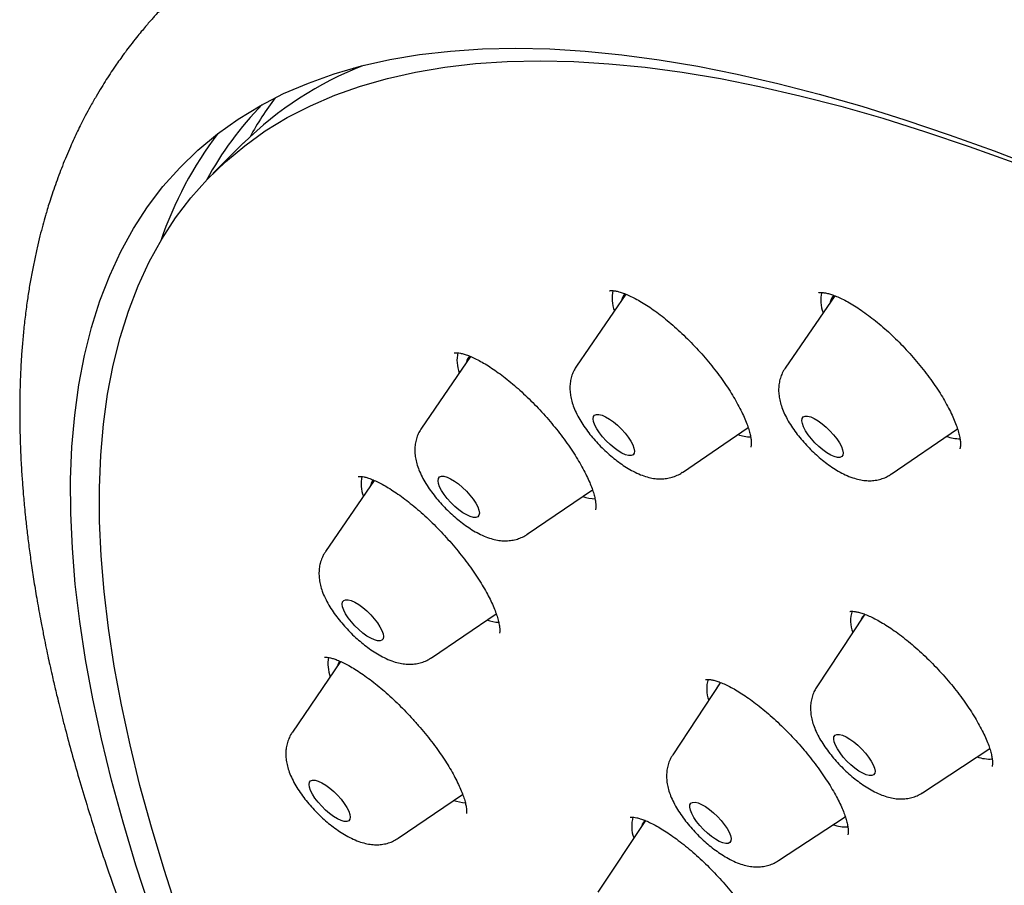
# Model space of a CAD drawing. Header units: millimetres. Extents: x 8 to 1577, y 12 to 2536.
# Tile 24 of 66: x 1284 to 1300, y 761 to 776. Entities that reach past the tile are written whole.
import ezdxf

# ---------------------------------------------------------------- set-up
doc = ezdxf.new("R2010")
doc.units = ezdxf.units.MM

msp = doc.modelspace()

# ---------------------------------------------------------------- linework, layer by layer
at = {"color": 7, "linetype": 'Continuous', "lineweight": 30}
for p, q in [((1289.823, 774.688), (1289.844, 774.72)), ((1288.045, 773.498), (1287.547, 773)), ((1294.268, 771.037), (1293.464, 769.864)), ((1297.668, 771.012), (1296.861, 769.835)), ((1291.739, 770.023), (1290.94, 768.856)), ((1296.856, 769.826), (1296.861, 769.835)), ((1295.188, 768.136), (1296.258, 768.865)), ((1298.585, 768.107), (1299.665, 768.843)), ((1299.659, 768.838), (1299.666, 768.84)), ((1290.173, 768.005), (1289.38, 766.847)), ((1292.664, 767.128), (1293.725, 767.851)), ((1292.669, 767.132), (1292.664, 767.128)), ((1291.104, 765.119), (1292.156, 765.836)), ((1298.148, 765.814), (1297.375, 764.646)), ((1289.626, 765.057), (1288.84, 763.909)), ((1295.805, 764.709), (1295.032, 763.541)), ((1299.096, 762.921), (1300.19, 763.642)), ((1300.177, 763.633), (1300.195, 763.64)), ((1290.564, 762.181), (1291.611, 762.895)), ((1296.753, 761.816), (1297.838, 762.531)), ((1297.835, 762.528), (1297.842, 762.531)), ((1294.585, 762.471), (1293.811, 761.303))]:
    msp.add_line(p, q, dxfattribs=at)
at = {"color": 7, "linetype": 'Continuous', "lineweight": 30, "flags": 128}
for points in [[(1286.526, 761.03), (1286.294, 761.744), (1286.084, 762.443), (1285.897, 763.127), (1285.733, 763.797), (1285.592, 764.451), (1285.474, 765.088), (1285.379, 765.71), (1285.307, 766.314), (1285.259, 766.901), (1285.234, 767.47), (1285.231, 768.021), (1285.253, 768.554), (1285.297, 769.068), (1285.365, 769.562), (1285.456, 770.037), (1285.57, 770.492), (1285.707, 770.927), (1285.867, 771.341), (1286.05, 771.734), (1286.255, 772.107), (1286.484, 772.458), (1286.734, 772.788), (1287.007, 773.095), (1287.302, 773.381), (1287.619, 773.645), (1287.957, 773.886), (1288.317, 774.105), (1288.698, 774.301), (1289.1, 774.474), (1289.522, 774.625), (1289.965, 774.752), (1290.428, 774.856), (1290.91, 774.937), (1291.412, 774.995), (1291.933, 775.029), (1292.473, 775.04), (1293.031, 775.028), (1293.607, 774.992), (1294.2, 774.933), (1294.811, 774.851), (1295.438, 774.746), (1296.082, 774.618), (1296.741, 774.466), (1297.416, 774.292), (1298.106, 774.095), (1298.81, 773.875), (1299.528, 773.632), (1300.26, 773.368), (1301.005, 773.081)], [(1286.982, 760.964), (1286.753, 761.671), (1286.545, 762.363), (1286.36, 763.041), (1286.198, 763.704), (1286.058, 764.351), (1285.941, 764.983), (1285.847, 765.598), (1285.776, 766.196), (1285.728, 766.777), (1285.703, 767.341), (1285.701, 767.886), (1285.722, 768.414), (1285.766, 768.922), (1285.833, 769.412), (1285.923, 769.882), (1286.036, 770.333), (1286.171, 770.763), (1286.33, 771.173), (1286.511, 771.563), (1286.714, 771.932), (1286.94, 772.279), (1287.188, 772.606), (1287.459, 772.91), (1287.751, 773.193), (1288.064, 773.454), (1288.399, 773.693), (1288.755, 773.91), (1289.133, 774.104), (1289.531, 774.275), (1289.949, 774.424), (1290.387, 774.55), (1290.846, 774.653), (1291.323, 774.734), (1291.82, 774.791), (1292.336, 774.825), (1292.871, 774.836), (1293.423, 774.824), (1293.993, 774.788), (1294.581, 774.73), (1295.185, 774.649), (1295.807, 774.545), (1296.444, 774.417), (1297.097, 774.267), (1297.765, 774.095), (1298.448, 773.9), (1299.145, 773.682), (1299.856, 773.442), (1300.58, 773.18)], [(1294.353, 768.41), (1294.312, 768.411), (1294.262, 768.424), (1294.204, 768.45), (1294.141, 768.487), (1294.076, 768.534), (1294.01, 768.589), (1293.947, 768.651), (1293.888, 768.716), (1293.837, 768.782), (1293.794, 768.846), (1293.762, 768.907), (1293.742, 768.962), (1293.735, 769.008), (1293.74, 769.044), (1293.759, 769.069), (1293.789, 769.081), (1293.83, 769.081), (1293.88, 769.067), (1293.938, 769.042), (1294.001, 769.004), (1294.066, 768.957), (1294.132, 768.902), (1294.195, 768.841), (1294.254, 768.776), (1294.305, 768.71), (1294.348, 768.645), (1294.38, 768.584), (1294.4, 768.53), (1294.407, 768.484), (1294.402, 768.447), (1294.384, 768.423), (1294.353, 768.41)], [(1297.71, 768.381), (1297.66, 768.394), (1297.603, 768.419), (1297.54, 768.456), (1297.475, 768.503), (1297.409, 768.558), (1297.346, 768.619), (1297.287, 768.684), (1297.235, 768.75), (1297.192, 768.815), (1297.16, 768.876), (1297.14, 768.93), (1297.132, 768.977), (1297.137, 769.014), (1297.155, 769.039), (1297.185, 769.051), (1297.225, 769.051), (1297.276, 769.038), (1297.333, 769.013), (1297.396, 768.976), (1297.461, 768.929), (1297.527, 768.874), (1297.59, 768.813), (1297.649, 768.748), (1297.701, 768.682), (1297.744, 768.617), (1297.776, 768.557), (1297.796, 768.502), (1297.804, 768.455), (1297.799, 768.419), (1297.781, 768.393), (1297.751, 768.381), (1297.71, 768.381)], [(1290.156, 768.015), (1290.129, 767.969), (1290.114, 767.919)], [(1291.859, 767.414), (1291.828, 767.402), (1291.787, 767.403), (1291.736, 767.417), (1291.678, 767.443), (1291.615, 767.48), (1291.55, 767.528), (1291.484, 767.583), (1291.421, 767.645), (1291.362, 767.71), (1291.311, 767.776), (1291.269, 767.84), (1291.237, 767.901), (1291.218, 767.955), (1291.211, 768.001), (1291.216, 768.037), (1291.235, 768.062), (1291.266, 768.073), (1291.307, 768.073), (1291.358, 768.059), (1291.416, 768.033), (1291.479, 767.995), (1291.544, 767.948), (1291.61, 767.892), (1291.673, 767.831), (1291.731, 767.766), (1291.783, 767.7), (1291.825, 767.635), (1291.856, 767.575), (1291.876, 767.52), (1291.883, 767.474), (1291.877, 767.438), (1291.859, 767.414)], [(1290.317, 765.428), (1290.298, 765.404), (1290.267, 765.393), (1290.225, 765.394), (1290.174, 765.408), (1290.116, 765.435), (1290.053, 765.472), (1289.987, 765.52), (1289.922, 765.576), (1289.859, 765.637), (1289.8, 765.702), (1289.749, 765.768), (1289.707, 765.833), (1289.676, 765.893), (1289.657, 765.947), (1289.65, 765.993), (1289.657, 766.029), (1289.676, 766.053), (1289.707, 766.064), (1289.748, 766.063), (1289.799, 766.049), (1289.857, 766.022), (1289.92, 765.985), (1289.986, 765.937), (1290.052, 765.881), (1290.115, 765.82), (1290.173, 765.755), (1290.224, 765.689), (1290.266, 765.624), (1290.297, 765.564), (1290.316, 765.509), (1290.323, 765.464), (1290.317, 765.428)], [(1298.27, 763.2), (1298.229, 763.2), (1298.179, 763.213), (1298.122, 763.239), (1298.059, 763.275), (1297.994, 763.322), (1297.928, 763.377), (1297.864, 763.438), (1297.806, 763.503), (1297.754, 763.569), (1297.711, 763.634), (1297.679, 763.695), (1297.658, 763.75), (1297.65, 763.796), (1297.655, 763.833), (1297.673, 763.858), (1297.703, 763.871), (1297.744, 763.871), (1297.794, 763.858), (1297.851, 763.832), (1297.914, 763.796), (1297.98, 763.749), (1298.045, 763.694), (1298.109, 763.633), (1298.167, 763.568), (1298.219, 763.502), (1298.262, 763.437), (1298.294, 763.376), (1298.315, 763.321), (1298.323, 763.275), (1298.318, 763.238), (1298.3, 763.213), (1298.27, 763.2)], [(1289.783, 762.525), (1289.776, 762.489), (1289.757, 762.466), (1289.726, 762.455), (1289.684, 762.456), (1289.633, 762.471), (1289.574, 762.498), (1289.511, 762.536), (1289.446, 762.584), (1289.38, 762.64), (1289.317, 762.701), (1289.259, 762.766), (1289.208, 762.832), (1289.167, 762.897), (1289.136, 762.957), (1289.117, 763.011), (1289.111, 763.057), (1289.117, 763.092), (1289.137, 763.115), (1289.168, 763.127), (1289.21, 763.125), (1289.261, 763.11), (1289.319, 763.083), (1289.382, 763.045), (1289.448, 762.997), (1289.514, 762.942), (1289.577, 762.88), (1289.635, 762.815), (1289.685, 762.749), (1289.727, 762.684), (1289.758, 762.624), (1289.777, 762.57), (1289.783, 762.525)], [(1295.96, 762.111), (1295.932, 762.096), (1295.893, 762.094), (1295.844, 762.105), (1295.788, 762.129), (1295.726, 762.164), (1295.66, 762.21), (1295.594, 762.264), (1295.531, 762.324), (1295.471, 762.388), (1295.418, 762.454), (1295.374, 762.52), (1295.34, 762.581), (1295.318, 762.637), (1295.308, 762.685), (1295.311, 762.723), (1295.327, 762.75), (1295.355, 762.765), (1295.395, 762.766), (1295.444, 762.755), (1295.5, 762.732), (1295.562, 762.696), (1295.627, 762.651), (1295.693, 762.597), (1295.757, 762.537), (1295.817, 762.472), (1295.87, 762.406), (1295.914, 762.341), (1295.948, 762.279), (1295.97, 762.224), (1295.98, 762.176), (1295.977, 762.137), (1295.96, 762.111)]]:
    msp.add_lwpolyline(points, dxfattribs=at)
at = {"color": 7, "linetype": 'Continuous', "lineweight": 30}
for centre, radius, start, end in [((1292.075, 769.407), 5.742, 111.223, 134.5718), ((1293.16, 770.816), 5.731, 143.3905, 150.9351), ((1292.342, 770.233), 5.575, 135.7715, 151.4891), ((1292.548, 769.914), 6.179, 142.785, 161.2234), ((1294.598, 770.968), 0.555, 166.5066, 201.4), ((1294.41, 770.9), 0.214, 137.2201, 170.2869), ((1297.994, 770.938), 0.554, 166.4134, 201.4133), ((1297.802, 770.872), 0.21, 135.0233, 170.571), ((1292.078, 769.96), 0.559, 167.0962, 201.316), ((1291.884, 769.893), 0.212, 139.712, 170.5252), ((1296.335, 769.489), 0.777, 251.6406, 267.5308), ((1299.729, 769.447), 0.764, 251.5673, 268.4792), ((1290.525, 767.952), 0.566, 168.0004, 201.1871), ((1293.814, 768.491), 0.787, 251.7027, 266.7249), ((1298.443, 765.72), 0.518, 161.8387, 201.289), ((1292.255, 766.489), 0.795, 251.7486, 266.1258), ((1298.27, 765.67), 0.188, 123.8356, 162.7711), ((1289.994, 765.016), 0.575, 169.198, 201.0162), ((1289.803, 764.939), 0.232, 148.6219, 169.6361), ((1296.105, 764.615), 0.522, 162.526, 201.1963), ((1295.928, 764.564), 0.189, 126.4445, 162.7032), ((1300.198, 764.141), 0.671, 251.3017, 272.833), ((1291.717, 763.556), 0.8, 251.7756, 265.7741), ((1294.89, 762.378), 0.528, 163.4207, 201.0754), ((1294.708, 762.326), 0.191, 130.0466, 162.608), ((1297.857, 763.044), 0.679, 251.3817, 272.0563)]:
    msp.add_arc(centre, radius, start, end, dxfattribs=at)
for points, knots in [([(1286.993, 775.974), (1286.948, 775.929), (1286.865, 775.846), (1286.753, 775.73), (1286.664, 775.635), (1286.597, 775.56), (1286.547, 775.505), (1286.501, 775.453), (1286.446, 775.388), (1286.378, 775.307), (1286.297, 775.207), (1286.21, 775.097), (1286.124, 774.982), (1286.048, 774.879), (1285.972, 774.77), (1285.893, 774.655), (1285.811, 774.529), (1285.729, 774.397), (1285.641, 774.25), (1285.553, 774.095), (1285.472, 773.945), (1285.404, 773.812), (1285.343, 773.689), (1285.285, 773.565), (1285.225, 773.431), (1285.16, 773.282), (1285.097, 773.127), (1285.038, 772.971), (1284.982, 772.819), (1284.932, 772.672), (1284.888, 772.537), (1284.852, 772.421), (1284.816, 772.298), (1284.776, 772.155), (1284.73, 771.981), (1284.684, 771.79), (1284.64, 771.585), (1284.597, 771.37), (1284.558, 771.148), (1284.522, 770.911), (1284.489, 770.663), (1284.462, 770.409), (1284.44, 770.163), (1284.424, 769.924), (1284.412, 769.678), (1284.405, 769.455), (1284.402, 769.257), (1284.402, 769.088), (1284.403, 768.915), (1284.407, 768.737), (1284.413, 768.556), (1284.42, 768.381), (1284.429, 768.221), (1284.438, 768.08), (1284.447, 767.955), (1284.456, 767.834), (1284.467, 767.706), (1284.48, 767.563), (1284.498, 767.386), (1284.521, 767.173), (1284.553, 766.921), (1284.59, 766.649), (1284.634, 766.356), (1284.686, 766.042), (1284.738, 765.757), (1284.785, 765.513), (1284.823, 765.325), (1284.858, 765.156), (1284.893, 764.998), (1284.925, 764.853), (1284.955, 764.723), (1284.982, 764.605), (1285.013, 764.477), (1285.05, 764.326), (1285.094, 764.151), (1285.159, 763.896), (1285.249, 763.563), (1285.365, 763.153), (1285.499, 762.704), (1285.654, 762.213), (1285.829, 761.685), (1286.015, 761.154), (1286.205, 760.636), (1286.394, 760.141), (1286.561, 759.718), (1286.703, 759.37), (1286.816, 759.096), (1286.921, 758.848), (1287.006, 758.649), (1287.078, 758.482), (1287.144, 758.331), (1287.222, 758.154), (1287.314, 757.948), (1287.432, 757.688), (1287.577, 757.371), (1287.747, 757.007), (1287.925, 756.635), (1288.103, 756.269), (1288.281, 755.908), (1288.459, 755.554), (1288.637, 755.206), (1288.876, 754.746), (1289.176, 754.18), (1289.537, 753.516), (1289.879, 752.904), (1290.2, 752.342), (1290.502, 751.823), (1290.803, 751.316), (1291.105, 750.814), (1291.41, 750.316), (1291.785, 749.713), (1292.233, 749.006), (1292.641, 748.379), (1292.929, 747.943), (1293.095, 747.693), (1293.26, 747.446), (1293.42, 747.209), (1293.56, 747.002), (1293.676, 746.832), (1293.768, 746.698), (1293.844, 746.587), (1293.905, 746.498), (1293.956, 746.425), (1294.01, 746.348), (1294.079, 746.247), (1294.166, 746.123), (1294.26, 745.987), (1294.353, 745.854), (1294.468, 745.69), (1294.603, 745.499), (1294.756, 745.284), (1294.906, 745.074), (1295.064, 744.853), (1295.246, 744.601), (1295.46, 744.307), (1295.706, 743.97), (1295.976, 743.605), (1296.266, 743.216), (1296.575, 742.804), (1296.914, 742.358), (1297.283, 741.877), (1297.681, 741.365), (1298.107, 740.823), (1298.562, 740.251), (1299.05, 739.645), (1299.574, 739.003), (1300.137, 738.324), (1300.739, 737.608), (1301.378, 736.86), (1302.055, 736.08), (1302.767, 735.273), (1303.513, 734.442), (1304.294, 733.587), (1305.115, 732.705), (1305.981, 731.791), (1306.894, 730.846), (1307.855, 729.871), (1308.858, 728.874), (1309.904, 727.857), (1310.911, 726.898), (1311.873, 726.001), (1312.784, 725.168), (1313.667, 724.373), (1314.248, 723.864), (1314.516, 723.629)], [0, 0, 0, 0, 0.003895, 0.0072118, 0.0099503, 0.0121102, 0.013692, 0.0149614, 0.0172848, 0.0200284, 0.023165, 0.0272476, 0.0309535, 0.0342826, 0.0372666, 0.0413403, 0.0452673, 0.0492302, 0.053786, 0.0589712, 0.0633979, 0.0673772, 0.0709094, 0.0744185, 0.0783567, 0.0827238, 0.0873676, 0.091679, 0.0960413, 0.1003302, 0.1041004, 0.1073124, 0.1099992, 0.1142398, 0.1189992, 0.124243, 0.1297388, 0.1354422, 0.1413225, 0.1471692, 0.153897, 0.1604748, 0.1666743, 0.172493, 0.1785059, 0.1849505, 0.1889371, 0.1930159, 0.1971831, 0.2014388, 0.2057829, 0.2100541, 0.213808, 0.2170191, 0.2198865, 0.222492, 0.2254258, 0.2286949, 0.2322992, 0.2375214, 0.2431936, 0.249262, 0.2557261, 0.2625857, 0.2698406, 0.2742359, 0.2782652, 0.2818463, 0.2849796, 0.2883199, 0.2909354, 0.2931488, 0.295745, 0.2989132, 0.3025399, 0.3066251, 0.3146212, 0.3229111, 0.3314833, 0.3415669, 0.3520146, 0.3624344, 0.3723268, 0.3816905, 0.3905263, 0.3960567, 0.4011428, 0.4057132, 0.409768, 0.4121148, 0.414844, 0.4180744, 0.4218059, 0.4260386, 0.4322309, 0.4389808, 0.445622, 0.4521246, 0.4584887, 0.4647144, 0.4708016, 0.4767505, 0.4887662, 0.5001751, 0.5109778, 0.5201112, 0.5287895, 0.537295, 0.5457011, 0.554008, 0.5622157, 0.5757813, 0.5890676, 0.5931858, 0.5972764, 0.6013395, 0.6053391, 0.6089015, 0.6114608, 0.613648, 0.615463, 0.616906, 0.6179769, 0.6190454, 0.6206931, 0.6228929, 0.6251212, 0.6272886, 0.629395, 0.6331001, 0.6366, 0.6398947, 0.6432918, 0.6473673, 0.6521345, 0.6575934, 0.6637439, 0.6698422, 0.6764957, 0.6837043, 0.6914681, 0.6997869, 0.7084974, 0.7177432, 0.7275243, 0.7378404, 0.7488936, 0.7605014, 0.7726634, 0.7853797, 0.79865, 0.8122227, 0.82633, 0.8409722, 0.8561495, 0.8721526, 0.8887106, 0.9058235, 0.923491, 0.9417127, 0.9564187, 0.9714663, 0.9868555, 1, 1, 1, 1]), ([(1294.004, 771.092), (1294.004, 771.092), (1294.005, 771.093), (1294.02, 771.096), (1294.051, 771.096), (1294.097, 771.09), (1294.155, 771.077), (1294.225, 771.055), (1294.306, 771.022), (1294.397, 770.979), (1294.496, 770.925), (1294.602, 770.861), (1294.713, 770.786), (1294.827, 770.702), (1294.943, 770.609), (1295.061, 770.507), (1295.181, 770.398), (1295.299, 770.281), (1295.417, 770.159), (1295.53, 770.033), (1295.639, 769.905), (1295.741, 769.776), (1295.836, 769.648), (1295.923, 769.52), (1296.004, 769.393), (1296.076, 769.268), (1296.14, 769.147), (1296.194, 769.033), (1296.238, 768.928), (1296.27, 768.833), (1296.292, 768.752), (1296.305, 768.683), (1296.31, 768.626), (1296.309, 768.583), (1296.304, 768.555), (1296.3, 768.543), (1296.3, 768.544), (1296.3, 768.544)], [0, 0, 0, 0, 0.022021, 0.046784, 0.072833, 0.098747, 0.125199, 0.152472, 0.180589, 0.209451, 0.2389, 0.268763, 0.298885, 0.329025, 0.359056, 0.389514, 0.420428, 0.451668, 0.483085, 0.514493, 0.545707, 0.576593, 0.607062, 0.637365, 0.668131, 0.699121, 0.730091, 0.760734, 0.79078, 0.819971, 0.848084, 0.875041, 0.902565, 0.929819, 0.956989, 0.984393, 1, 1, 1, 1]), ([(1297.401, 771.061), (1297.401, 771.061), (1297.4, 771.06), (1297.412, 771.064), (1297.437, 771.066), (1297.477, 771.064), (1297.532, 771.055), (1297.597, 771.038), (1297.674, 771.011), (1297.76, 770.973), (1297.856, 770.925), (1297.96, 770.866), (1298.07, 770.796), (1298.185, 770.715), (1298.303, 770.626), (1298.421, 770.528), (1298.54, 770.423), (1298.658, 770.312), (1298.774, 770.194), (1298.889, 770.071), (1299.001, 769.943), (1299.107, 769.813), (1299.207, 769.682), (1299.299, 769.553), (1299.382, 769.426), (1299.456, 769.303), (1299.522, 769.183), (1299.578, 769.067), (1299.626, 768.957), (1299.663, 768.856), (1299.689, 768.765), (1299.706, 768.687), (1299.714, 768.624), (1299.715, 768.578), (1299.711, 768.545), (1299.706, 768.526), (1299.703, 768.521), (1299.704, 768.522), (1299.704, 768.522)], [0, 0, 0, 0, 0.017452, 0.04417, 0.069658, 0.096601, 0.123193, 0.149506, 0.176391, 0.204176, 0.232763, 0.262008, 0.291743, 0.3218, 0.352029, 0.382278, 0.412256, 0.442313, 0.472795, 0.503594, 0.53458, 0.565584, 0.596408, 0.626904, 0.656939, 0.686516, 0.716356, 0.746413, 0.776445, 0.806141, 0.835217, 0.863403, 0.890494, 0.916412, 0.941885, 0.968557, 0.996351, 1, 1, 1, 1]), ([(1291.475, 770.082), (1291.475, 770.082), (1291.475, 770.083), (1291.493, 770.085), (1291.527, 770.084), (1291.574, 770.077), (1291.634, 770.062), (1291.706, 770.038), (1291.788, 770.004), (1291.879, 769.958), (1291.977, 769.902), (1292.082, 769.836), (1292.192, 769.76), (1292.306, 769.673), (1292.423, 769.578), (1292.543, 769.473), (1292.663, 769.362), (1292.782, 769.244), (1292.897, 769.122), (1293.008, 768.997), (1293.114, 768.87), (1293.215, 768.742), (1293.31, 768.612), (1293.4, 768.481), (1293.481, 768.352), (1293.554, 768.227), (1293.617, 768.109), (1293.669, 767.999), (1293.71, 767.898), (1293.741, 767.807), (1293.762, 767.726), (1293.775, 767.656), (1293.78, 767.601), (1293.778, 767.559), (1293.775, 767.535), (1293.771, 767.527), (1293.772, 767.529), (1293.772, 767.529)], [0, 0, 0, 0, 0.019515, 0.047249, 0.073831, 0.100486, 0.127676, 0.155581, 0.184169, 0.213323, 0.242879, 0.272548, 0.302313, 0.332755, 0.363736, 0.395104, 0.426692, 0.458313, 0.489771, 0.520933, 0.551694, 0.582616, 0.61397, 0.645588, 0.677246, 0.708643, 0.739534, 0.769688, 0.798927, 0.827761, 0.856695, 0.885292, 0.913385, 0.94089, 0.967929, 0.994958, 1, 1, 1, 1]), ([(1293.465, 769.863), (1293.451, 769.842), (1293.421, 769.796), (1293.389, 769.717), (1293.367, 769.631), (1293.356, 769.544), (1293.358, 769.454), (1293.37, 769.362), (1293.394, 769.266), (1293.432, 769.162), (1293.484, 769.053), (1293.548, 768.942), (1293.622, 768.834), (1293.703, 768.73), (1293.789, 768.631), (1293.879, 768.536), (1293.974, 768.447), (1294.073, 768.363), (1294.174, 768.285), (1294.28, 768.214), (1294.391, 768.15), (1294.503, 768.098), (1294.612, 768.06), (1294.715, 768.038), (1294.813, 768.028), (1294.906, 768.032), (1294.997, 768.048), (1295.083, 768.078), (1295.147, 768.107), (1295.178, 768.131), (1295.186, 768.137)], [0, 0, 0, 0, 0.024658, 0.054552, 0.084259, 0.114262, 0.145182, 0.177865, 0.213427, 0.253014, 0.296541, 0.340745, 0.383298, 0.424368, 0.464502, 0.504162, 0.543729, 0.583491, 0.623786, 0.665095, 0.708085, 0.753697, 0.795908, 0.833407, 0.86756, 0.89972, 0.930707, 0.961019, 0.990959, 1, 1, 1, 1]), ([(1296.862, 769.833), (1296.857, 769.826), (1296.833, 769.795), (1296.804, 769.733), (1296.774, 769.648), (1296.757, 769.561), (1296.752, 769.473), (1296.759, 769.383), (1296.776, 769.289), (1296.806, 769.189), (1296.851, 769.083), (1296.909, 768.972), (1296.979, 768.862), (1297.056, 768.755), (1297.139, 768.654), (1297.227, 768.557), (1297.32, 768.464), (1297.416, 768.377), (1297.516, 768.296), (1297.62, 768.221), (1297.727, 768.154), (1297.841, 768.094), (1297.954, 768.048), (1298.063, 768.017), (1298.163, 768.002), (1298.258, 767.999), (1298.35, 768.009), (1298.439, 768.032), (1298.518, 768.064), (1298.563, 768.094), (1298.583, 768.107)], [0, 0, 0, 0, 0.008206, 0.038376, 0.06813, 0.097905, 0.128241, 0.15985, 0.193704, 0.231003, 0.27257, 0.317092, 0.360584, 0.402384, 0.442954, 0.482816, 0.522387, 0.562024, 0.601981, 0.642677, 0.684665, 0.728738, 0.775912, 0.815626, 0.851192, 0.884189, 0.915666, 0.946258, 0.976348, 1, 1, 1, 1]), ([(1290.94, 768.854), (1290.925, 768.832), (1290.895, 768.784), (1290.863, 768.703), (1290.841, 768.617), (1290.832, 768.529), (1290.834, 768.44), (1290.847, 768.347), (1290.872, 768.25), (1290.911, 768.146), (1290.964, 768.037), (1291.029, 767.926), (1291.104, 767.818), (1291.185, 767.714), (1291.271, 767.615), (1291.362, 767.521), (1291.457, 767.432), (1291.556, 767.349), (1291.658, 767.271), (1291.764, 767.201), (1291.875, 767.138), (1291.987, 767.087), (1292.097, 767.05), (1292.199, 767.028), (1292.296, 767.02), (1292.389, 767.025), (1292.48, 767.042), (1292.565, 767.072), (1292.63, 767.104), (1292.663, 767.129), (1292.671, 767.136)], [0, 0, 0, 0, 0.026388, 0.056148, 0.085755, 0.115696, 0.146605, 0.179343, 0.215042, 0.254811, 0.298393, 0.342345, 0.384622, 0.425461, 0.465403, 0.504904, 0.54434, 0.583987, 0.624198, 0.665459, 0.708455, 0.754143, 0.795852, 0.832889, 0.866723, 0.898651, 0.929461, 0.959627, 0.989442, 1, 1, 1, 1]), ([(1289.911, 768.069), (1289.91, 768.069), (1289.91, 768.069), (1289.926, 768.072), (1289.959, 768.071), (1290.005, 768.064), (1290.064, 768.048), (1290.134, 768.024), (1290.214, 767.989), (1290.303, 767.944), (1290.4, 767.888), (1290.504, 767.821), (1290.615, 767.744), (1290.73, 767.656), (1290.849, 767.56), (1290.968, 767.456), (1291.087, 767.345), (1291.204, 767.229), (1291.318, 767.108), (1291.429, 766.984), (1291.537, 766.855), (1291.641, 766.724), (1291.739, 766.592), (1291.829, 766.461), (1291.911, 766.334), (1291.983, 766.212), (1292.045, 766.097), (1292.097, 765.988), (1292.14, 765.886), (1292.173, 765.792), (1292.196, 765.709), (1292.21, 765.639), (1292.216, 765.584), (1292.216, 765.544), (1292.212, 765.522), (1292.211, 765.517), (1292.211, 765.517), (1292.211, 765.517)], [0, 0, 0, 0, 0.017169, 0.045612, 0.072689, 0.099727, 0.127147, 0.155146, 0.183674, 0.212455, 0.241667, 0.271742, 0.30251, 0.333792, 0.365396, 0.397133, 0.428783, 0.460199, 0.491282, 0.522581, 0.55437, 0.586478, 0.618705, 0.650758, 0.682401, 0.713431, 0.743708, 0.773784, 0.804064, 0.834161, 0.863849, 0.892893, 0.921092, 0.948358, 0.974826, 0.999715, 1, 1, 1, 1]), ([(1289.38, 766.844), (1289.369, 766.829), (1289.347, 766.797), (1289.331, 766.761), (1289.323, 766.743)], [0, 0, 0, 0, 0.480959, 1, 1, 1, 1]), ([(1289.323, 766.743), (1289.312, 766.714), (1289.291, 766.657), (1289.276, 766.569), (1289.271, 766.48), (1289.278, 766.39), (1289.296, 766.296), (1289.327, 766.196), (1289.373, 766.089), (1289.432, 765.978), (1289.502, 765.868), (1289.579, 765.762), (1289.663, 765.66), (1289.751, 765.563), (1289.844, 765.471), (1289.941, 765.385), (1290.041, 765.304), (1290.145, 765.23), (1290.253, 765.163), (1290.367, 765.103), (1290.48, 765.058), (1290.589, 765.028), (1290.688, 765.013), (1290.783, 765.012), (1290.875, 765.023), (1290.963, 765.046), (1291.04, 765.078), (1291.083, 765.107), (1291.102, 765.119)], [0, 0, 0, 0, 0.032182, 0.063129, 0.094754, 0.127753, 0.163156, 0.202217, 0.24572, 0.292076, 0.337229, 0.380635, 0.422796, 0.464247, 0.50542, 0.546675, 0.588286, 0.630694, 0.674488, 0.720508, 0.769814, 0.810794, 0.847575, 0.881776, 0.914452, 0.94624, 0.977526, 1, 1, 1, 1]), ([(1297.913, 765.873), (1297.913, 765.873), (1297.913, 765.873), (1297.926, 765.876), (1297.955, 765.876), (1297.998, 765.872), (1298.055, 765.86), (1298.124, 765.839), (1298.204, 765.809), (1298.294, 765.768), (1298.392, 765.716), (1298.498, 765.653), (1298.608, 765.581), (1298.723, 765.498), (1298.839, 765.407), (1298.958, 765.308), (1299.078, 765.2), (1299.198, 765.086), (1299.316, 764.965), (1299.431, 764.841), (1299.541, 764.714), (1299.645, 764.586), (1299.742, 764.458), (1299.831, 764.331), (1299.914, 764.205), (1299.988, 764.081), (1300.054, 763.96), (1300.11, 763.846), (1300.156, 763.74), (1300.19, 763.645), (1300.214, 763.563), (1300.228, 763.493), (1300.235, 763.435), (1300.235, 763.391), (1300.231, 763.362), (1300.227, 763.349), (1300.227, 763.35), (1300.227, 763.35)], [0, 0, 0, 0, 0.017514, 0.042412, 0.06862, 0.094562, 0.121006, 0.14827, 0.176393, 0.205282, 0.23478, 0.264714, 0.294923, 0.325178, 0.35532, 0.385849, 0.416846, 0.448181, 0.479703, 0.511232, 0.542576, 0.5736, 0.60421, 0.634623, 0.665483, 0.696583, 0.727686, 0.758482, 0.788697, 0.818071, 0.846376, 0.873518, 0.901188, 0.928541, 0.955761, 0.983153, 1, 1, 1, 1]), ([(1289.365, 765.127), (1289.365, 765.127), (1289.365, 765.127), (1289.382, 765.129), (1289.415, 765.126), (1289.461, 765.118), (1289.52, 765.101), (1289.589, 765.075), (1289.67, 765.039), (1289.76, 764.991), (1289.859, 764.933), (1289.965, 764.864), (1290.077, 764.785), (1290.192, 764.697), (1290.31, 764.6), (1290.427, 764.496), (1290.545, 764.385), (1290.661, 764.269), (1290.777, 764.146), (1290.891, 764.019), (1291.001, 763.888), (1291.105, 763.757), (1291.202, 763.627), (1291.29, 763.5), (1291.37, 763.376), (1291.441, 763.256), (1291.503, 763.14), (1291.557, 763.03), (1291.6, 762.928), (1291.634, 762.835), (1291.657, 762.755), (1291.67, 762.688), (1291.675, 762.644), (1291.676, 762.616), (1291.675, 762.596), (1291.672, 762.582), (1291.672, 762.582), (1291.672, 762.582)], [0, 0, 0, 0, 0.018011, 0.046003, 0.07284, 0.099667, 0.12679, 0.153852, 0.18211, 0.211418, 0.241601, 0.272449, 0.303742, 0.335265, 0.3668, 0.398169, 0.429324, 0.460838, 0.492876, 0.525259, 0.557779, 0.590157, 0.622168, 0.653629, 0.684452, 0.715403, 0.746562, 0.777695, 0.808569, 0.838946, 0.868585, 0.897268, 0.924848, 0.93973, 0.955568, 0.981993, 1, 1, 1, 1]), ([(1295.565, 764.765), (1295.565, 764.765), (1295.563, 764.765), (1295.575, 764.767), (1295.601, 764.768), (1295.644, 764.764), (1295.699, 764.753), (1295.766, 764.733), (1295.844, 764.703), (1295.931, 764.663), (1296.027, 764.612), (1296.13, 764.55), (1296.238, 764.479), (1296.351, 764.397), (1296.469, 764.306), (1296.589, 764.206), (1296.71, 764.098), (1296.83, 763.983), (1296.947, 763.864), (1297.061, 763.742), (1297.169, 763.617), (1297.273, 763.49), (1297.373, 763.361), (1297.466, 763.231), (1297.552, 763.102), (1297.629, 762.976), (1297.696, 762.856), (1297.753, 762.744), (1297.799, 762.641), (1297.835, 762.547), (1297.861, 762.462), (1297.877, 762.388), (1297.886, 762.327), (1297.887, 762.28), (1297.884, 762.25), (1297.88, 762.237), (1297.88, 762.238), (1297.881, 762.238)], [0, 0, 0, 0, 0.010871, 0.036477, 0.063395, 0.090123, 0.11718, 0.144888, 0.173279, 0.202262, 0.23168, 0.261229, 0.29095, 0.321378, 0.352368, 0.383762, 0.415388, 0.447061, 0.478578, 0.509808, 0.540655, 0.571688, 0.603164, 0.634911, 0.66671, 0.698261, 0.72932, 0.759664, 0.789124, 0.818257, 0.847498, 0.876417, 0.904822, 0.93258, 0.959716, 0.986567, 1, 1, 1, 1]), ([(1297.375, 764.645), (1297.362, 764.624), (1297.333, 764.578), (1297.302, 764.499), (1297.281, 764.413), (1297.272, 764.326), (1297.274, 764.236), (1297.287, 764.144), (1297.312, 764.047), (1297.351, 763.942), (1297.404, 763.833), (1297.47, 763.722), (1297.545, 763.614), (1297.626, 763.511), (1297.712, 763.412), (1297.803, 763.318), (1297.898, 763.229), (1297.997, 763.145), (1298.099, 763.068), (1298.205, 762.998), (1298.316, 762.935), (1298.428, 762.884), (1298.538, 762.847), (1298.64, 762.826), (1298.737, 762.818), (1298.831, 762.823), (1298.921, 762.84), (1299.006, 762.871), (1299.065, 762.898), (1299.092, 762.919), (1299.094, 762.921)], [0, 0, 0, 0, 0.0243454, 0.0543877, 0.08428, 0.1145175, 0.145742, 0.1788272, 0.2149174, 0.2551274, 0.2991655, 0.3435216, 0.3861824, 0.4273985, 0.4677167, 0.5075945, 0.5474107, 0.5874446, 0.6280524, 0.6697289, 0.7131685, 0.7593393, 0.8013828, 0.8387167, 0.87284, 0.9050547, 0.9361485, 0.966598, 0.9966962, 1, 1, 1, 1]), ([(1288.841, 763.907), (1288.835, 763.899), (1288.811, 763.867), (1288.781, 763.803), (1288.752, 763.719), (1288.736, 763.635), (1288.734, 763.582), (1288.733, 763.557)], [0, 0, 0, 0, 0.0756185, 0.3161633, 0.5535444, 0.7912983, 1, 1, 1, 1]), ([(1288.733, 763.557), (1288.734, 763.529), (1288.736, 763.469), (1288.752, 763.377), (1288.78, 763.278), (1288.823, 763.173), (1288.879, 763.062), (1288.947, 762.952), (1289.023, 762.845), (1289.106, 762.742), (1289.193, 762.645), (1289.285, 762.552), (1289.381, 762.464), (1289.481, 762.382), (1289.584, 762.306), (1289.691, 762.238), (1289.803, 762.177), (1289.916, 762.128), (1290.025, 762.096), (1290.126, 762.078), (1290.222, 762.073), (1290.314, 762.081), (1290.403, 762.102), (1290.487, 762.134), (1290.537, 762.165), (1290.561, 762.18)], [0, 0, 0, 0, 0.033824, 0.072296, 0.114315, 0.161196, 0.211882, 0.261922, 0.310003, 0.356587, 0.402282, 0.447582, 0.492907, 0.538547, 0.584957, 0.632741, 0.68276, 0.736165, 0.78254, 0.823878, 0.862015, 0.898257, 0.933391, 0.967892, 1, 1, 1, 1]), ([(1295.033, 763.539), (1295.024, 763.527), (1294.998, 763.489), (1294.968, 763.419), (1294.943, 763.333), (1294.93, 763.246), (1294.929, 763.157), (1294.939, 763.066), (1294.961, 762.97), (1294.996, 762.868), (1295.045, 762.76), (1295.107, 762.649), (1295.18, 762.54), (1295.259, 762.435), (1295.344, 762.335), (1295.433, 762.239), (1295.527, 762.149), (1295.625, 762.064), (1295.726, 761.985), (1295.831, 761.912), (1295.94, 761.847), (1296.052, 761.792), (1296.162, 761.752), (1296.267, 761.726), (1296.365, 761.714), (1296.459, 761.715), (1296.551, 761.728), (1296.638, 761.755), (1296.705, 761.784), (1296.741, 761.809), (1296.751, 761.817)], [0, 0, 0, 0, 0.015473, 0.04564, 0.07553, 0.105611, 0.136471, 0.168911, 0.204001, 0.242943, 0.286072, 0.330761, 0.373929, 0.415508, 0.456035, 0.496001, 0.535799, 0.575743, 0.616141, 0.657448, 0.70029, 0.745559, 0.788862, 0.827546, 0.862493, 0.895196, 0.926575, 0.957187, 0.98737, 1, 1, 1, 1]), ([(1294.34, 762.523), (1294.34, 762.523), (1294.341, 762.524), (1294.359, 762.526), (1294.394, 762.524), (1294.442, 762.516), (1294.502, 762.5), (1294.573, 762.475), (1294.654, 762.439), (1294.745, 762.393), (1294.844, 762.336), (1294.95, 762.269), (1295.062, 762.191), (1295.179, 762.103), (1295.298, 762.006), (1295.418, 761.903), (1295.537, 761.793), (1295.654, 761.677), (1295.768, 761.557), (1295.881, 761.432), (1295.99, 761.303), (1296.095, 761.173), (1296.193, 761.042), (1296.283, 760.913), (1296.363, 760.789), (1296.434, 760.67), (1296.496, 760.556), (1296.548, 760.448), (1296.591, 760.347), (1296.623, 760.255), (1296.646, 760.175), (1296.659, 760.107), (1296.664, 760.055), (1296.664, 760.019), (1296.661, 760.003), (1296.659, 759.998), (1296.66, 759.999), (1296.66, 760)], [0, 0, 0, 0, 0.0208699, 0.0491214, 0.0762122, 0.1032956, 0.1307524, 0.1587088, 0.1869537, 0.2157078, 0.2454176, 0.2759074, 0.3069876, 0.3384565, 0.3701149, 0.4017471, 0.4331819, 0.4642958, 0.4956012, 0.5274299, 0.5596131, 0.5919514, 0.6241684, 0.6560214, 0.6873109, 0.7179014, 0.7482852, 0.7789329, 0.8094843, 0.8397142, 0.8693805, 0.8982495, 0.9261473, 0.9530387, 0.9799282, 0.9958563, 1, 1, 1, 1])]:
    msp.add_open_spline(points, degree=3, knots=knots, dxfattribs=at)

doc.saveas('drawing.dxf')
